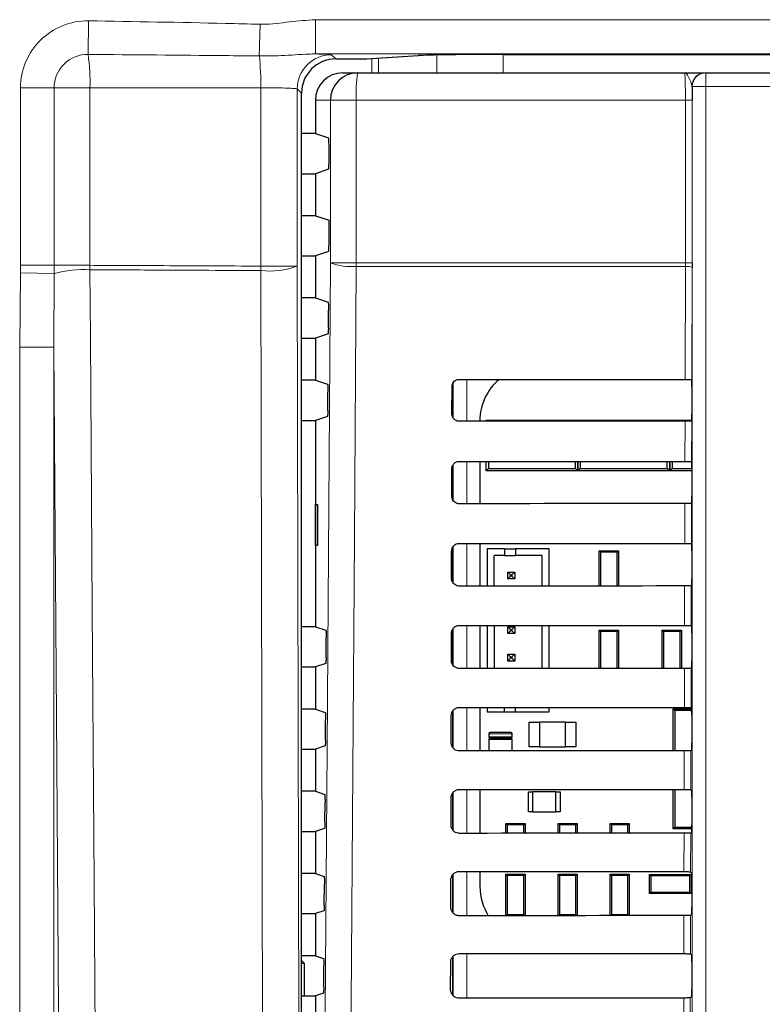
# Model space of a CAD drawing. Header units: millimetres. Extents: x 5 to 418, y 2 to 292.
# Tile 25 of 74: x 101 to 110, y 171 to 183. Entities that reach past the tile are written whole.
import ezdxf

# ---------------------------------------------------------------- set-up
doc = ezdxf.new("R2010")
doc.units = ezdxf.units.MM

msp = doc.modelspace()

# ---------------------------------------------------------------- linework, layer by layer
at = {"color": 7, "linetype": 'Continuous', "lineweight": 18}
for p, q in [((101.7978, 182.3155), (101.803, 182.7238)), ((103.8801, 182.2963), (103.8897, 182.6828)), ((104.5631, 182.7378), (114.7726, 182.7378)), ((104.5631, 182.3212), (104.5631, 182.7378)), ((114.7726, 182.3212), (104.5631, 182.3212)), ((104.7576, 182.3122), (104.8098, 182.26)), ((105.1807, 182.26), (105.8096, 182.301)), ((106.039, 182.0919), (106.039, 182.3085)), ((106.8439, 182.315), (106.8439, 182.0919)), ((105.1861, 182.2602), (105.1807, 182.26)), ((105.2474, 182.0919), (105.2474, 182.2642)), ((105.3278, 182.2694), (105.3278, 182.0919)), ((109.3084, 182.0919), (109.3084, 181.9252)), ((109.1418, 181.9252), (109.1401, 181.9252)), ((109.1418, 181.9252), (109.3084, 181.9252)), ((109.1418, 167.9805), (109.1418, 181.9252)), ((109.3084, 181.9252), (109.3084, 167.9805)), ((119.8142, 181.9252), (109.3084, 181.9252)), ((100.976, 179.7501), (100.976, 181.9073)), ((101.3843, 181.9073), (100.976, 181.9073)), ((101.3843, 181.9073), (101.3843, 179.7501)), ((101.8211, 181.9073), (101.3843, 181.9073)), ((101.8211, 181.9073), (101.8211, 179.7501)), ((103.8974, 179.7407), (103.8974, 181.9098)), ((104.341, 181.8955), (104.341, 179.7407)), ((104.3931, 181.8434), (104.341, 181.8955)), ((104.7446, 181.7586), (104.5613, 181.7586)), ((105.0584, 181.7586), (104.7446, 181.7586)), ((104.7446, 179.7808), (104.7446, 181.7586)), ((109.0601, 181.7586), (105.0584, 181.7586)), ((105.0584, 181.7586), (105.0584, 179.7808)), ((109.1407, 181.7586), (109.0601, 181.7586)), ((109.0601, 179.7808), (109.0601, 181.7586)), ((109.1407, 181.7586), (109.1407, 179.7808)), ((105.0584, 179.7808), (104.7446, 179.7808)), ((105.0584, 179.7808), (109.0601, 179.7808)), ((109.06, 179.7366), (109.0601, 179.7808)), ((109.1407, 179.7808), (109.0601, 179.7808)), ((100.9668, 178.7553), (100.9751, 179.6574)), ((100.9751, 179.6574), (100.976, 179.7501)), ((101.384, 179.6498), (100.9751, 179.6574)), ((101.3843, 179.7501), (100.976, 179.7501)), ((101.384, 179.6498), (101.3829, 178.7553)), ((101.3843, 179.7501), (101.384, 179.6498)), ((101.8211, 179.7501), (101.3843, 179.7501)), ((101.8214, 179.6961), (101.8211, 179.7501)), ((104.341, 179.7407), (103.8974, 179.7407)), ((103.9244, 167.8976), (103.8974, 179.6867)), ((104.341, 179.7407), (104.368, 167.9516)), ((109.06, 179.7366), (105.0586, 179.7366)), ((109.0568, 178.3614), (109.06, 179.7366)), ((109.1406, 179.7255), (109.1374, 178.3599)), ((100.9668, 144.128), (100.9668, 178.7553)), ((101.3829, 178.7553), (100.9668, 178.7553)), ((101.3829, 178.7553), (101.3829, 144.128)), ((106.4019, 178.3633), (106.4019, 177.8527)), ((106.2353, 177.897), (106.2353, 178.3189)), ((109.0545, 177.3637), (109.0556, 177.8546)), ((109.1363, 177.856), (109.1351, 177.3623)), ((106.2353, 176.893), (106.2353, 177.3228)), ((106.4019, 177.3656), (106.4019, 176.8503)), ((109.0522, 176.3661), (109.0533, 176.8522)), ((109.1339, 176.8537), (109.1328, 176.3646)), ((106.2353, 175.8889), (106.2353, 176.3266)), ((106.4019, 176.3679), (106.4019, 175.848)), ((109.0498, 175.3684), (109.051, 175.8499)), ((109.1316, 175.8513), (109.1304, 175.3669)), ((106.4019, 175.3703), (106.4019, 174.8456)), ((106.2353, 174.8847), (106.2353, 175.3304)), ((109.0475, 174.3707), (109.0486, 174.8475)), ((109.1292, 174.849), (109.1281, 174.3693)), ((106.2353, 173.8805), (106.2353, 174.3342)), ((106.4019, 174.3726), (106.4019, 173.8433)), ((106.6696, 174.0502), (106.953, 174.0502)), ((106.953, 174.0169), (106.6696, 174.0169)), ((106.6696, 173.9836), (106.953, 173.9836)), ((109.0452, 173.373), (109.0463, 173.8452)), ((109.1269, 173.8466), (109.1258, 173.3716)), ((106.2353, 172.8762), (106.2353, 173.3379)), ((106.4019, 173.3749), (106.4019, 172.8409)), ((109.0428, 172.3754), (109.0439, 172.8429)), ((109.1245, 172.8443), (109.1234, 172.3739)), ((106.2353, 171.8719), (106.2353, 172.3416)), ((106.4019, 172.3773), (106.4019, 171.8386)), ((109.0405, 171.3777), (109.0416, 171.8405)), ((109.1222, 171.842), (109.1211, 171.3763)), ((106.2353, 170.8689), (106.2353, 171.3452)), ((106.4019, 171.3796), (106.4019, 170.8363)), ((109.0382, 170.38), (109.0393, 170.8382)), ((109.1198, 170.8396), (109.1188, 170.3786))]:
    msp.add_line(p, q, dxfattribs=at)
at = {"color": 7, "linetype": 'Continuous', "lineweight": 25}
for p, q in [((105.1861, 182.2602), (105.815, 182.3012)), ((105.815, 182.3012), (105.8096, 182.301)), ((106.856, 182.315), (122.2814, 182.315)), ((104.8098, 182.26), (105.1807, 182.26)), ((104.8951, 182.0919), (105.0774, 182.0919)), ((105.0774, 182.0919), (109.0501, 182.0919)), ((109.3067, 182.0919), (109.3084, 182.0919)), ((109.3084, 182.0919), (119.8142, 182.0919)), ((104.3931, 147.1237), (104.3931, 181.8434)), ((104.5613, 181.7586), (104.5613, 181.3528)), ((104.5613, 181.3528), (104.3931, 181.3528)), ((104.5613, 181.3528), (104.723, 181.2989)), ((104.7273, 181.0016), (104.7273, 181.2156)), ((104.3931, 180.8644), (104.5613, 180.8644)), ((104.723, 180.9182), (104.5613, 180.8644)), ((104.5613, 180.8644), (104.5613, 180.3528)), ((104.5613, 180.3528), (104.3931, 180.3528)), ((104.5613, 180.3528), (104.7273, 180.2975)), ((104.7273, 180.0016), (104.7273, 180.2975)), ((104.723, 179.9182), (104.5613, 179.8644)), ((104.3931, 179.8644), (104.5613, 179.8644)), ((104.5613, 179.8644), (104.5613, 179.3528)), ((109.1407, 179.7808), (109.1406, 179.7255)), ((104.5613, 179.3528), (104.3931, 179.3528)), ((104.5613, 179.3528), (104.7166, 179.301)), ((104.7193, 178.9879), (104.7209, 179.2066)), ((104.3931, 178.8644), (104.5613, 178.8644)), ((104.7151, 178.9156), (104.5613, 178.8644)), ((104.5613, 178.8644), (104.5613, 178.3528)), ((104.5613, 178.3528), (104.3931, 178.3528)), ((104.5613, 178.3528), (104.7096, 178.3034)), ((109.1373, 178.36), (109.1374, 178.3599)), ((104.7123, 177.9855), (104.7138, 178.209)), ((106.2221, 177.9419), (106.2229, 178.2752)), ((106.228, 178.3005), (106.228, 177.9132)), ((109.1388, 178.2767), (109.1388, 177.9405)), ((104.3931, 177.8644), (104.5613, 177.8644)), ((104.708, 177.9132), (104.5613, 177.8644)), ((104.5613, 177.8644), (104.5613, 175.3528)), ((106.5616, 177.8586), (106.5616, 177.8528)), ((106.6363, 177.8529), (106.6363, 177.8669)), ((106.6363, 177.8669), (106.6503, 177.8529)), ((106.6363, 177.8669), (106.9363, 177.8669)), ((106.9363, 177.8669), (107.453, 177.8669)), ((107.453, 177.8669), (107.753, 177.8669)), ((107.7398, 177.8537), (107.753, 177.8669)), ((107.753, 177.8669), (107.753, 177.8537)), ((107.753, 177.8669), (107.7661, 177.8537)), ((107.753, 177.8669), (108.053, 177.8669)), ((107.753, 177.8537), (107.753, 177.8669)), ((108.053, 177.8669), (108.5696, 177.8669)), ((108.5696, 177.8669), (108.8696, 177.8669)), ((108.8572, 177.8545), (108.8696, 177.8669)), ((108.8696, 177.8669), (108.8821, 177.8545)), ((108.8696, 177.8669), (109.138, 177.8669)), ((108.8696, 177.8545), (108.8696, 177.8669)), ((108.8696, 177.8669), (108.8696, 177.8545)), ((109.1374, 177.8571), (109.1363, 177.856)), ((106.2198, 176.9419), (106.2205, 177.2752)), ((106.228, 177.3081), (106.228, 176.9043)), ((106.5616, 177.3655), (106.5616, 176.8505)), ((106.6363, 177.2502), (106.6363, 177.3654)), ((106.6657, 177.2796), (106.6363, 177.2502)), ((107.1196, 177.2502), (106.6363, 177.2502)), ((106.6657, 177.3654), (106.6657, 177.2796)), ((106.6657, 177.2796), (107.7236, 177.2796)), ((107.2696, 177.2502), (107.1196, 177.2502)), ((107.753, 177.2502), (107.2696, 177.2502)), ((107.7236, 177.2796), (107.7236, 177.3646)), ((107.753, 177.2502), (107.7236, 177.2796)), ((107.753, 177.3646), (107.753, 177.2502)), ((107.753, 177.2502), (107.753, 177.3646)), ((107.7823, 177.2796), (107.753, 177.2502)), ((108.2363, 177.2502), (107.753, 177.2502)), ((107.7823, 177.3645), (107.7823, 177.2796)), ((107.7823, 177.2796), (108.8402, 177.2796)), ((108.3863, 177.2502), (108.2363, 177.2502)), ((108.8696, 177.2502), (108.3863, 177.2502)), ((108.8402, 177.2796), (108.8402, 177.3638)), ((108.8696, 177.2502), (108.8402, 177.2796)), ((108.8696, 177.2502), (108.8696, 177.3638)), ((108.8696, 177.3638), (108.8696, 177.2502)), ((108.899, 177.2796), (108.8696, 177.2502)), ((109.1388, 177.2502), (108.8696, 177.2502)), ((108.899, 177.3638), (108.899, 177.2796)), ((108.899, 177.2796), (109.1388, 177.2796)), ((109.1351, 177.3623), (109.1374, 177.36)), ((109.1388, 177.2767), (109.1388, 176.9405)), ((104.5622, 176.8419), (104.5875, 176.8424)), ((104.5622, 176.3419), (104.5622, 176.8419)), ((104.5875, 176.8424), (104.5875, 176.3414)), ((109.1374, 176.8571), (109.1339, 176.8537)), ((104.5875, 176.3414), (104.5622, 176.3419)), ((106.228, 176.3154), (106.228, 175.8996)), ((106.5616, 176.3678), (106.5616, 175.8481)), ((106.6518, 176.3032), (106.6518, 175.8482)), ((106.8602, 176.3032), (106.6518, 176.3032)), ((106.8602, 176.3032), (106.8602, 176.2199)), ((106.8602, 176.3032), (106.9935, 176.3032)), ((107.4018, 176.3032), (106.9935, 176.3032)), ((106.9935, 176.3032), (106.9935, 176.2199)), ((107.4018, 175.8488), (107.4018, 176.3032)), ((109.1328, 176.3646), (109.1374, 176.36)), ((106.2174, 175.9419), (106.2182, 176.2752)), ((106.8602, 176.2199), (106.7352, 176.2199)), ((106.7352, 175.8483), (106.7352, 176.2199)), ((106.8602, 176.2199), (106.9935, 176.2199)), ((107.3185, 176.2199), (106.9935, 176.2199)), ((107.3185, 175.8487), (107.3185, 176.2199)), ((108.0113, 175.8492), (108.0113, 176.2786)), ((108.0275, 176.2624), (108.0113, 176.2786)), ((108.0113, 176.2786), (108.2446, 176.2786)), ((108.0275, 176.2624), (108.0275, 175.8492)), ((108.2285, 176.2624), (108.0275, 176.2624)), ((108.2446, 176.2786), (108.2285, 176.2624)), ((108.2285, 175.8494), (108.2285, 176.2624)), ((108.2446, 176.2786), (108.2446, 175.8494)), ((109.1388, 176.2767), (109.1388, 175.9405)), ((106.9018, 175.9365), (106.9018, 176.0199)), ((106.9018, 176.0199), (106.9352, 175.9865)), ((106.9018, 176.0199), (106.9852, 176.0199)), ((106.9018, 175.9365), (106.9352, 175.9699)), ((106.9852, 175.9365), (106.9018, 175.9365)), ((106.9352, 175.9699), (106.9352, 175.9865)), ((106.9352, 175.9865), (106.9518, 175.9865)), ((106.9518, 175.9699), (106.9352, 175.9699)), ((106.9852, 176.0199), (106.9518, 175.9865)), ((106.9518, 175.9865), (106.9518, 175.9699)), ((106.9852, 175.9365), (106.9518, 175.9699)), ((106.9852, 176.0199), (106.9852, 175.9365)), ((109.1374, 175.8571), (109.1316, 175.8513)), ((104.5613, 175.3528), (104.3931, 175.3528)), ((104.5613, 175.3528), (104.6885, 175.3104)), ((106.5616, 175.3701), (106.5616, 174.8458)), ((106.6518, 175.3701), (106.6518, 174.8458)), ((106.7352, 175.37), (106.7352, 174.8459)), ((106.9018, 175.3532), (106.9352, 175.3199)), ((106.9018, 175.2699), (106.9018, 175.3532)), ((106.9018, 175.3532), (106.9852, 175.3532)), ((106.9852, 175.3532), (106.9518, 175.3199)), ((106.9852, 175.3532), (106.9852, 175.2699)), ((107.3185, 174.8464), (107.3185, 175.3695)), ((107.4018, 174.8464), (107.4018, 175.3695)), ((109.1304, 175.3669), (109.1374, 175.36)), ((104.6911, 174.9785), (104.6927, 175.216)), ((106.2151, 174.9419), (106.2159, 175.2752)), ((106.228, 175.321), (106.228, 174.8956)), ((106.9018, 175.2699), (106.9352, 175.3032)), ((106.9852, 175.2699), (106.9018, 175.2699)), ((106.9352, 175.3032), (106.9352, 175.3199)), ((106.9352, 175.3199), (106.9518, 175.3199)), ((106.9518, 175.3032), (106.9352, 175.3032)), ((106.9518, 175.3199), (106.9518, 175.3032)), ((106.9852, 175.2699), (106.9518, 175.3032)), ((108.0113, 174.8469), (108.0113, 175.3119)), ((108.0275, 175.2957), (108.0113, 175.3119)), ((108.0113, 175.3119), (108.2446, 175.3119)), ((108.0275, 175.2957), (108.0275, 174.8469)), ((108.2285, 175.2957), (108.0275, 175.2957)), ((108.2446, 175.3119), (108.2285, 175.2957)), ((108.2285, 174.847), (108.2285, 175.2957)), ((108.2446, 175.3119), (108.2446, 174.847)), ((108.778, 174.8474), (108.778, 175.3119)), ((108.7941, 175.2957), (108.778, 175.3119)), ((108.778, 175.3119), (109.0113, 175.3119)), ((108.7941, 175.2957), (108.7941, 174.8474)), ((108.9951, 175.2957), (108.7941, 175.2957)), ((109.0113, 175.3119), (108.9951, 175.2957)), ((108.9951, 174.8475), (108.9951, 175.2957)), ((109.0113, 175.3119), (109.0113, 174.8475)), ((109.1388, 175.2767), (109.1388, 174.9405)), ((106.9018, 175.0199), (106.9352, 174.9865)), ((106.9018, 175.0199), (106.9852, 175.0199)), ((106.9018, 174.9365), (106.9018, 175.0199)), ((106.9352, 174.9865), (106.9518, 174.9865)), ((106.9352, 174.9699), (106.9352, 174.9865)), ((106.9852, 175.0199), (106.9518, 174.9865)), ((106.9518, 174.9865), (106.9518, 174.9699)), ((106.9852, 175.0199), (106.9852, 174.9365)), ((104.3931, 174.8644), (104.5613, 174.8644)), ((104.6868, 174.9062), (104.5613, 174.8644)), ((104.5613, 174.8644), (104.5613, 174.3528)), ((106.9018, 174.9365), (106.9352, 174.9699)), ((106.9852, 174.9365), (106.9018, 174.9365)), ((106.9518, 174.9699), (106.9352, 174.9699)), ((106.9852, 174.9365), (106.9518, 174.9699)), ((109.1374, 174.8571), (109.1292, 174.849)), ((104.5613, 174.3528), (104.3931, 174.3528)), ((104.5613, 174.3528), (104.6814, 174.3127)), ((106.2127, 173.9419), (106.2135, 174.2752)), ((106.228, 174.3249), (106.228, 173.8915)), ((106.5616, 174.3725), (106.5616, 173.8434)), ((106.6518, 174.3724), (106.6518, 174.3199)), ((106.6518, 174.3199), (106.8602, 174.3199)), ((106.8602, 174.3199), (106.8602, 174.3722)), ((106.8602, 174.3199), (106.9935, 174.3199)), ((106.9935, 174.3199), (106.9935, 174.3721)), ((106.9935, 174.3199), (107.4018, 174.3199)), ((107.4018, 174.3199), (107.4018, 174.3718)), ((108.9113, 173.8451), (108.9113, 174.3544)), ((108.9113, 174.3544), (108.9297, 174.336)), ((108.9113, 174.3544), (109.1379, 174.3544)), ((108.9297, 174.336), (108.9297, 173.8451)), ((109.1346, 174.336), (108.9297, 174.336)), ((109.1281, 174.3693), (109.1374, 174.36)), ((109.1387, 174.3063), (109.1346, 174.336)), ((109.1351, 174.3457), (109.1382, 174.3457)), ((109.1388, 174.2767), (109.1388, 173.9405)), ((104.684, 173.9761), (104.6857, 174.2184)), ((107.1613, 173.8919), (107.1613, 174.1919)), ((107.1613, 174.1919), (107.288, 174.1919)), ((107.6013, 174.1919), (107.288, 174.1919)), ((107.288, 174.1919), (107.288, 173.8919)), ((107.6013, 173.8919), (107.6013, 174.1919)), ((107.6013, 174.1919), (107.728, 174.1919)), ((107.728, 174.1919), (107.728, 173.8919)), ((106.6696, 174.0502), (106.6696, 174.0169)), ((106.9363, 174.0669), (106.6863, 174.0669)), ((106.953, 174.0169), (106.953, 174.0502)), ((104.6797, 173.9038), (104.5613, 173.8644)), ((106.6696, 173.9836), (106.6696, 173.8435)), ((106.9363, 174.0002), (106.6863, 174.0002)), ((106.6863, 174.0002), (106.9363, 174.0002)), ((106.953, 173.8437), (106.953, 173.9836)), ((104.3931, 173.8644), (104.5613, 173.8644)), ((104.5613, 173.8644), (104.5613, 173.3528)), ((107.288, 173.8919), (107.1613, 173.8919)), ((107.288, 173.8919), (107.6013, 173.8919)), ((107.728, 173.8919), (107.6013, 173.8919)), ((109.1374, 173.8571), (109.1269, 173.8466)), ((104.5613, 173.3528), (104.3931, 173.3528)), ((104.5613, 173.3528), (104.6744, 173.3151)), ((106.228, 173.3287), (106.228, 172.8873)), ((106.5616, 173.3748), (106.5616, 172.8411)), ((107.153, 173.1044), (107.153, 173.3461)), ((107.153, 173.3461), (107.203, 173.3461)), ((107.4863, 173.3461), (107.203, 173.3461)), ((107.203, 173.3461), (107.203, 173.1044)), ((107.4863, 173.1044), (107.4863, 173.3461)), ((107.4863, 173.3461), (107.5363, 173.3461)), ((107.5363, 173.3461), (107.5363, 173.1044)), ((108.9113, 172.8961), (108.9113, 173.3731)), ((108.9297, 173.3731), (108.9297, 172.9144)), ((109.1258, 173.3716), (109.1374, 173.36)), ((104.6769, 172.9738), (104.6787, 173.2207)), ((106.2104, 172.9419), (106.2112, 173.2752)), ((109.1388, 173.2767), (109.1388, 172.9405)), ((107.203, 173.1044), (107.153, 173.1044)), ((107.203, 173.1044), (107.4863, 173.1044)), ((107.5363, 173.1044), (107.4863, 173.1044)), ((106.878, 172.8413), (106.878, 172.9619)), ((106.8941, 172.9457), (106.878, 172.9619)), ((106.878, 172.9619), (107.1113, 172.9619)), ((106.8941, 172.9457), (106.8941, 172.8414)), ((107.0951, 172.9457), (106.8941, 172.9457)), ((107.1113, 172.9619), (107.0951, 172.9457)), ((107.0951, 172.8415), (107.0951, 172.9457)), ((107.1113, 172.9619), (107.1113, 172.8415)), ((107.5275, 172.9457), (107.5113, 172.9619)), ((107.5113, 172.9619), (107.7446, 172.9619)), ((107.5113, 172.8418), (107.5113, 172.9619)), ((107.7285, 172.9457), (107.5275, 172.9457)), ((107.5275, 172.9457), (107.5275, 172.8418)), ((107.7446, 172.9619), (107.7285, 172.9457)), ((107.7285, 172.842), (107.7285, 172.9457)), ((107.7446, 172.9619), (107.7446, 172.842)), ((108.1608, 172.9457), (108.1446, 172.9619)), ((108.1446, 172.9619), (108.378, 172.9619)), ((108.1446, 172.8423), (108.1446, 172.9619)), ((108.1608, 172.9457), (108.1608, 172.8423)), ((108.3618, 172.9457), (108.1608, 172.9457)), ((108.378, 172.9619), (108.3618, 172.9457)), ((108.3618, 172.8424), (108.3618, 172.9457)), ((108.378, 172.9619), (108.378, 172.8424)), ((104.3931, 172.8644), (104.5613, 172.8644)), ((104.6727, 172.9015), (104.5613, 172.8644)), ((104.5613, 172.8644), (104.5613, 172.3528)), ((108.9297, 172.9144), (108.9113, 172.8961)), ((109.1386, 172.8961), (108.9113, 172.8961)), ((108.9297, 172.9144), (109.1387, 172.9144)), ((109.1374, 172.8571), (109.1245, 172.8443)), ((104.5613, 172.3528), (104.3931, 172.3528)), ((104.5613, 172.3528), (104.6674, 172.3174)), ((106.5616, 172.3771), (106.5616, 172.1919)), ((106.878, 171.839), (106.878, 172.3452)), ((106.8941, 172.3291), (106.878, 172.3452)), ((106.878, 172.3452), (107.1113, 172.3452)), ((107.1113, 172.3452), (107.0951, 172.3291)), ((107.1113, 172.3452), (107.1113, 171.8392)), ((107.5275, 172.3291), (107.5113, 172.3452)), ((107.5113, 172.3452), (107.7446, 172.3452)), ((107.5113, 171.8395), (107.5113, 172.3452)), ((107.7446, 172.3452), (107.7285, 172.3291)), ((107.7446, 172.3452), (107.7446, 171.8397)), ((108.1608, 172.3291), (108.1446, 172.3452)), ((108.1446, 172.3452), (108.378, 172.3452)), ((108.1446, 171.8399), (108.1446, 172.3452)), ((108.378, 172.3452), (108.3618, 172.3291)), ((108.378, 172.3452), (108.378, 171.8401)), ((108.6246, 172.3419), (108.6408, 172.3257)), ((108.6246, 172.1086), (108.6246, 172.3419)), ((108.6246, 172.3419), (109.1313, 172.3419)), ((109.1151, 172.3257), (109.1313, 172.3419)), ((109.1234, 172.3739), (109.1374, 172.36)), ((109.1313, 172.3419), (109.1313, 172.1086)), ((104.6699, 171.9714), (104.6717, 172.223)), ((106.2081, 171.9419), (106.2088, 172.2752)), ((106.228, 172.3324), (106.228, 171.8831)), ((106.8941, 172.3291), (106.8941, 171.8547)), ((107.0951, 172.3291), (106.8941, 172.3291)), ((107.0951, 171.8547), (107.0951, 172.3291)), ((107.5275, 172.3291), (107.5275, 171.8547)), ((107.7285, 172.3291), (107.5275, 172.3291)), ((107.7285, 171.8547), (107.7285, 172.3291)), ((108.3618, 172.3291), (108.1608, 172.3291)), ((108.1608, 172.3291), (108.1608, 171.8547)), ((108.3618, 171.8547), (108.3618, 172.3291)), ((108.6408, 172.3257), (108.6408, 172.1247)), ((109.1151, 172.3257), (108.6408, 172.3257)), ((109.1151, 172.1247), (109.1151, 172.3257)), ((109.1388, 172.2767), (109.1388, 171.9405)), ((108.6408, 172.1247), (108.6246, 172.1086)), ((109.1313, 172.1086), (108.6246, 172.1086)), ((108.6408, 172.1247), (109.1151, 172.1247)), ((109.1313, 172.1086), (109.1151, 172.1247)), ((104.3931, 171.8644), (104.5613, 171.8644)), ((104.6656, 171.8991), (104.5613, 171.8644)), ((104.5613, 171.8644), (104.5613, 171.3528)), ((106.8784, 171.839), (106.8941, 171.8547)), ((106.8941, 171.8547), (107.0951, 171.8547)), ((107.0951, 171.8547), (107.1107, 171.8392)), ((107.5122, 171.8395), (107.5275, 171.8547)), ((107.5275, 171.8547), (107.7285, 171.8547)), ((107.7285, 171.8547), (107.7435, 171.8397)), ((108.146, 171.8399), (108.1608, 171.8547)), ((108.1608, 171.8547), (108.3618, 171.8547)), ((108.3618, 171.8547), (108.3764, 171.8401)), ((109.1374, 171.8571), (109.1222, 171.842)), ((104.5613, 171.3528), (104.3931, 171.3528)), ((104.4291, 171.2586), (104.3931, 171.2946)), ((104.5613, 171.3528), (104.6603, 171.3198)), ((106.2057, 170.9419), (106.2065, 171.2752)), ((106.228, 171.3361), (106.228, 170.8788)), ((109.1211, 171.3763), (109.1374, 171.36)), ((109.1388, 171.2767), (109.1388, 170.9405)), ((104.4291, 171.2586), (104.3931, 171.2586)), ((104.4291, 170.8644), (104.4291, 171.2586)), ((104.6628, 170.9691), (104.6646, 171.2254)), ((104.3931, 170.8644), (104.5613, 170.8644)), ((104.6585, 170.8968), (104.5613, 170.8644)), ((104.5613, 170.8644), (104.5613, 170.3528)), ((109.1374, 170.8571), (109.1198, 170.8396))]:
    msp.add_line(p, q, dxfattribs=at)
at = {"color": 7, "linetype": 'Continuous', "lineweight": 18, "flags": 128}
for points in [[(104.6615, 167.9869), (104.703, 173.8817), (104.7446, 179.7808)], [(101.8214, 179.6961), (101.8271, 178.8698), (101.8498, 175.5646), (101.8724, 172.2594), (101.9022, 167.909)], [(105.0586, 179.7366), (105.0539, 179.0759), (105.0352, 176.433), (104.9752, 167.9427)], [(101.4575, 167.855), (101.4381, 170.69), (101.4176, 173.6884), (101.3868, 178.186), (101.3829, 178.7553)]]:
    msp.add_lwpolyline(points, dxfattribs=at)
at = {"color": 7, "linetype": 'Continuous', "lineweight": 18}
for centre, radius, start, end in [((101.7926, 181.9073), 0.8166, 89.26824, 180), ((101.7926, 181.9073), 0.4083, 89.26824, 180), ((99.521, 181.9809), 2.3012, 358.16674, 8.36112), ((100.7085, 181.9603), 3.1894, 359.09282, 6.04718), ((104.7578, 181.8954), 0.4168, 90.02044, 179.97956), ((106.5342, 181.8416), 1.4781, 170.252, 183.22138), ((109.3084, 181.9252), 0.1667, 90.00436, 180.00436), ((104.9954, 180.425), 0.6913, 248.72712, 275.24722), ((110.8586, 179.7807), 5.8001, 179.99924, 180.43593), ((101.7392, 178.3865), 1.3122, 86.40518, 105.70182), ((110.2788, 179.7137), 6.3814, 179.75757, 180.24243), ((104.0073, 180.6334), 0.953, 263.38156, 290.49979), ((109.0785, 179.5717), 0.1659, 67.99669, 96.38698)]:
    msp.add_arc(centre, radius, start, end, dxfattribs=at)
at = {"color": 7, "linetype": 'Continuous', "lineweight": 25}
for centre, radius, start, end in [((105.1807, 182.3434), 0.0833, 270, 273.72716), ((105.0777, 181.7588), 0.3331, 90.03931, 180.03926), ((109.3067, 181.9252), 0.1667, 90.00436, 180.00436), ((107.2225, 177.8586), 0.6608, 130.24926, 180), ((109.2446, 174.336), 0.11, 174.94204, 180), ((106.6863, 174.0502), 0.0167, 90, 180), ((106.6863, 174.0169), 0.0167, 180, 270), ((106.9363, 174.0502), 0.0167, 0, 90), ((106.9363, 174.0169), 0.0167, 270, 0), ((106.6863, 173.9836), 0.0167, 90, 180), ((106.9363, 173.9836), 0.0167, 0, 90), ((107.2225, 172.1919), 0.6608, 180, 212.29556)]:
    msp.add_arc(centre, radius, start, end, dxfattribs=at)
for centre, major_axis, ratio, start_param, end_param in [((106.856, 182.2961), (1.0833, 0), 0.0174551, 1.5707963, 2.8797933), ((104.8099, 181.8433), (0.2948, -0.2948), 0.9995737, 2.3563468, 3.9268385), ((104.8951, 181.7586), (-0.3338, 0), 0.9986295, 4.712389, 6.2831853), ((104.7229, 181.2156), (0, 0.0833), 0.0524078, 4.712389, 6.265732), ((104.7229, 181.0016), (0, 0.0833), 0.0524078, 3.1590459, 4.712389), ((104.7229, 180.0016), (0, 0.0833), 0.0524078, 3.1590459, 4.712389), ((114.5613, 181.2725), (166.8688, 0), 0.0174551, 4.6629288, 4.6793961), ((109.1374, 178.2767), (0, 0.0833), 0.0174551, 4.712389, 6.2302814), ((114.5613, 174.9582), (166.0239, 0), 0.0174551, 1.6039642, 1.6205084), ((109.1374, 177.9405), (0, 0.0833), 0.0174551, 3.1590459, 4.712389), ((114.5613, 180.2725), (166.735, 0), 0.0174551, 4.662889, 4.6793557), ((109.1374, 177.2767), (0, 0.0833), 0.0174551, 4.712389, 6.265732), ((109.1374, 176.9405), (0, 0.0833), 0.0174551, 3.1590459, 4.712389), ((114.5613, 173.9582), (165.8901, 0), 0.0174551, 1.6040051, 1.6205486), ((114.5613, 179.2725), (166.6012, 0), 0.0174551, 4.6628493, 4.6793152), ((109.1374, 176.2767), (0, 0.0833), 0.0174551, 4.712389, 6.265732), ((109.1374, 175.9405), (0, 0.0833), 0.0174551, 3.1590459, 4.712389), ((114.5613, 172.9582), (165.7563, 0), 0.0174551, 1.6040461, 1.6205888), ((114.5613, 178.2725), (166.4674, 0), 0.0174551, 4.6628094, 4.6792746), ((109.1374, 175.2767), (0, 0.0833), 0.0174551, 4.712389, 6.265732), ((109.1374, 174.9405), (0, 0.0833), 0.0174551, 3.1590459, 4.712389), ((114.5613, 171.9582), (165.6225, 0), 0.0174551, 1.6040871, 1.620629), ((114.5613, 177.2725), (166.3336, 0), 0.0174551, 4.6627695, 4.6792339), ((109.1374, 174.2767), (0, 0.0833), 0.0174551, 4.712389, 6.265732), ((109.1374, 173.9405), (0, 0.0833), 0.0174551, 3.1590459, 4.712389), ((114.5613, 170.9582), (165.4887, 0), 0.0174551, 1.6041282, 1.6206693), ((114.5613, 176.2725), (166.1998, 0), 0.0174551, 4.6627295, 4.6791932), ((109.1374, 173.2767), (0, 0.0833), 0.0174551, 4.712389, 6.265732), ((109.1374, 172.9405), (0, 0.0833), 0.0174551, 3.1590459, 4.712389), ((114.5613, 169.9582), (165.3549, 0), 0.0174551, 1.6041693, 1.6207097), ((114.5613, 175.2725), (166.066, 0), 0.0174551, 4.6626895, 4.6791524), ((109.1374, 172.2767), (0, 0.0833), 0.0174551, 4.712389, 6.265732), ((109.1374, 171.9405), (0, 0.0833), 0.0174551, 3.1590459, 4.712389), ((114.5613, 168.9582), (165.2211, 0), 0.0174551, 1.6042105, 1.6207502), ((114.5613, 174.2725), (165.9322, 0), 0.0174551, 4.6626494, 4.6791115), ((109.1374, 171.2767), (0, 0.0833), 0.0174551, 4.712389, 6.265732), ((109.1374, 170.9405), (0, 0.0833), 0.0174551, 3.1590459, 4.712389), ((114.5613, 167.9582), (165.0873, 0), 0.0174551, 1.6042518, 1.6207907)]:
    msp.add_ellipse(centre, major_axis=major_axis, ratio=ratio, start_param=start_param, end_param=end_param, dxfattribs=at)
at = {"color": 7, "linetype": 'Continuous', "lineweight": 18}
for points, knots in [([(101.803, 182.7238), (102.3585, 182.7147), (103.0541, 182.7034), (103.7496, 182.6862), (103.8897, 182.6828)], [0, 0, 0, 0, 0.798549, 1, 1, 1, 1]), ([(103.8897, 182.6828), (103.9016, 182.6826), (104.0202, 182.6804), (104.2439, 182.7154), (104.4567, 182.7304), (104.5631, 182.7378)], [0, 0, 0, 0, 0.0525765, 0.5263898, 1, 1, 1, 1]), ([(103.8801, 182.2963), (103.7402, 182.2979), (103.046, 182.3061), (102.352, 182.3114), (101.7978, 182.3155)], [0, 0, 0, 0, 0.2015842, 1, 1, 1, 1]), ([(104.5631, 182.3212), (104.5358, 182.3209), (104.4539, 182.32), (104.3171, 182.3101), (104.1543, 182.3007), (104.0072, 182.296), (103.9177, 182.2962), (103.8801, 182.2963)], [0, 0, 0, 0, 0.1231541, 0.3701143, 0.6189821, 0.8399533, 1, 1, 1, 1]), ([(104.7576, 182.3122), (104.7504, 182.3135), (104.7342, 182.3164), (104.6468, 182.3194), (104.5759, 182.321), (104.5631, 182.3212)], [0, 0, 0, 0, 0.3955258, 0.8909073, 1, 1, 1, 1]), ([(109.0601, 181.7586), (109.06, 181.796), (109.0598, 181.8709), (109.0581, 181.9707), (109.0555, 182.0461), (109.0527, 182.0862), (109.0508, 182.0903), (109.0501, 182.0919)], [0, 0, 0, 0, 0.2142796, 0.4285866, 0.6430662, 0.8578514, 1, 1, 1, 1]), ([(109.1401, 181.9252), (109.1374, 181.9384), (109.1303, 181.9727), (109.0997, 182.0388), (109.0738, 182.0834), (109.0565, 182.0919), (109.0502, 182.0919), (109.0501, 182.0919)], [0, 0, 0, 0, 0.1744978, 0.4524056, 0.7988385, 0.996423, 1, 1, 1, 1]), ([(103.8974, 181.9098), (103.5537, 181.9094), (102.8615, 181.9086), (102.1695, 181.9077), (101.8211, 181.9073)], [0, 0, 0, 0, 0.4965194, 1, 1, 1, 1]), ([(104.341, 181.8955), (104.3374, 181.8969), (104.3293, 181.8998), (104.2686, 181.904), (104.1678, 181.9074), (104.0386, 181.9096), (103.9445, 181.9098), (103.8974, 181.9098)], [0, 0, 0, 0, 0.1664501, 0.3749064, 0.583304, 0.79166, 1, 1, 1, 1]), ([(101.8211, 179.7501), (102.0928, 179.7489), (102.7849, 179.7457), (103.4771, 179.7426), (103.8974, 179.7407)], [0, 0, 0, 0, 0.3927121, 1, 1, 1, 1]), ([(103.8974, 179.6867), (103.4771, 179.6886), (102.785, 179.6917), (102.0931, 179.6949), (101.8214, 179.6961)], [0, 0, 0, 0, 0.60739565, 1, 1, 1, 1])]:
    msp.add_open_spline(points, degree=3, knots=knots, dxfattribs=at)
at = {"color": 7, "linetype": 'Continuous', "lineweight": 25}
for points, knots in [([(109.0501, 182.0919), (109.0504, 182.0919), (109.103, 182.0919), (109.1882, 182.0919), (109.2697, 182.0919), (109.2803, 182.0919), (109.281, 182.0919)], [0, 0, 0, 0, 0.0036444, 0.5669873, 0.9718875, 1, 1, 1, 1]), ([(109.1401, 181.9252), (109.1402, 181.9157), (109.1405, 181.863), (109.1406, 181.8056), (109.1407, 181.7586)], [0, 0, 0, 0, 0.181685, 1, 1, 1, 1]), ([(104.7166, 179.301), (104.7171, 179.2999), (104.7181, 179.2977), (104.7194, 179.2828), (104.7204, 179.2612), (104.7209, 179.2345), (104.7209, 179.2159), (104.7209, 179.2066)], [0, 0, 0, 0, 0.2016526, 0.4033255, 0.6044083, 0.8042902, 1, 1, 1, 1]), ([(104.7193, 178.9879), (104.7192, 178.9787), (104.719, 178.9605), (104.7181, 178.9377), (104.7168, 178.9217), (104.7158, 178.9162), (104.7152, 178.9157), (104.7151, 178.9156)], [0, 0, 0, 0, 0.2359147, 0.471797, 0.7085457, 0.9467446, 1, 1, 1, 1]), ([(106.2229, 178.2752), (106.2231, 178.2791), (106.2236, 178.293), (106.2312, 178.3162), (106.2495, 178.3406), (106.2749, 178.3574), (106.2969, 178.363), (106.3091, 178.3633), (106.3113, 178.3634)], [0, 0, 0, 0, 0.0850535, 0.30199052, 0.51961151, 0.73676938, 0.95223374, 1, 1, 1, 1]), ([(109.0568, 178.3614), (109.0661, 178.3614), (109.0847, 178.3613), (109.1091, 178.3611), (109.1273, 178.3607), (109.1357, 178.3603), (109.137, 178.3601), (109.1373, 178.36)], [0, 0, 0, 0, 0.225254, 0.4504807, 0.6764687, 0.9039241, 1, 1, 1, 1]), ([(104.7096, 178.3034), (104.7101, 178.3023), (104.711, 178.3001), (104.7124, 178.2851), (104.7133, 178.2635), (104.7139, 178.2369), (104.7139, 178.2182), (104.7138, 178.209)], [0, 0, 0, 0, 0.2016552, 0.4033307, 0.6044153, 0.8042968, 1, 1, 1, 1]), ([(104.7123, 177.9855), (104.7121, 177.9764), (104.7119, 177.9581), (104.711, 177.9354), (104.7098, 177.9194), (104.7087, 177.9138), (104.7081, 177.9133), (104.708, 177.9132)], [0, 0, 0, 0, 0.23591216, 0.47179193, 0.70853945, 0.94673944, 1, 1, 1, 1]), ([(106.3113, 177.8526), (106.3075, 177.8527), (106.2937, 177.8533), (106.2707, 177.8605), (106.2463, 177.8783), (106.2291, 177.9031), (106.2226, 177.9256), (106.2222, 177.9387), (106.2221, 177.9419)], [0, 0, 0, 0, 0.0819832, 0.2941466, 0.5056511, 0.7175519, 0.931033, 1, 1, 1, 1]), ([(109.1363, 177.856), (109.1352, 177.8558), (109.1329, 177.8555), (109.1179, 177.8551), (109.0961, 177.8547), (109.0739, 177.8546), (109.0601, 177.8546), (109.0556, 177.8546)], [0, 0, 0, 0, 0.2249122, 0.4498651, 0.6736204, 0.8949376, 1, 1, 1, 1]), ([(106.2205, 177.2752), (106.2207, 177.2794), (106.2214, 177.2938), (106.2293, 177.3178), (106.2482, 177.3427), (106.2744, 177.3598), (106.2969, 177.3654), (106.3092, 177.3657), (106.3113, 177.3657)], [0, 0, 0, 0, 0.08853685, 0.30549419, 0.52312074, 0.74026227, 0.95569578, 1, 1, 1, 1]), ([(109.0545, 177.3637), (109.0638, 177.3637), (109.0824, 177.3637), (109.1068, 177.3634), (109.1249, 177.363), (109.1337, 177.3626), (109.1348, 177.3624), (109.1351, 177.3623)], [0, 0, 0, 0, 0.2200079, 0.4399891, 0.6607138, 0.8828719, 1, 1, 1, 1]), ([(106.3113, 176.8502), (106.3072, 176.8504), (106.293, 176.851), (106.2692, 176.8586), (106.2442, 176.8769), (106.2267, 176.9025), (106.2202, 176.9255), (106.2199, 176.9388), (106.2198, 176.9419)], [0, 0, 0, 0, 0.08535942, 0.29750523, 0.50900587, 0.7209231, 0.93443429, 1, 1, 1, 1]), ([(109.1339, 176.8537), (109.1328, 176.8535), (109.1306, 176.8532), (109.1155, 176.8527), (109.0937, 176.8524), (109.0715, 176.8523), (109.0577, 176.8522), (109.0533, 176.8522)], [0, 0, 0, 0, 0.2249182, 0.4498771, 0.6736383, 0.8949613, 1, 1, 1, 1]), ([(106.2182, 176.2752), (106.2184, 176.2797), (106.2191, 176.2946), (106.2274, 176.3193), (106.2469, 176.3447), (106.2739, 176.3622), (106.2968, 176.3677), (106.3093, 176.368), (106.3113, 176.368)], [0, 0, 0, 0, 0.0918409, 0.3088174, 0.5264491, 0.7435751, 0.9589796, 1, 1, 1, 1]), ([(109.0522, 176.3661), (109.0615, 176.366), (109.08, 176.366), (109.1044, 176.3657), (109.1226, 176.3653), (109.1314, 176.3649), (109.1324, 176.3647), (109.1328, 176.3646)], [0, 0, 0, 0, 0.2200138, 0.4400009, 0.6607316, 0.8828958, 1, 1, 1, 1]), ([(106.3113, 175.8479), (106.3069, 175.8481), (106.2922, 175.8487), (106.2677, 175.8567), (106.2422, 175.8756), (106.2244, 175.9019), (106.2179, 175.9254), (106.2175, 175.9389), (106.2174, 175.9419)], [0, 0, 0, 0, 0.0885636, 0.3006931, 0.5121907, 0.724124, 0.9376639, 1, 1, 1, 1]), ([(109.1316, 175.8513), (109.1305, 175.8512), (109.1283, 175.8508), (109.1132, 175.8504), (109.0914, 175.8501), (109.0692, 175.8499), (109.0554, 175.8499), (109.051, 175.8499)], [0, 0, 0, 0, 0.2249241, 0.449889, 0.6736562, 0.8949851, 1, 1, 1, 1]), ([(106.2159, 175.2752), (106.2161, 175.2799), (106.2168, 175.2954), (106.2256, 175.3208), (106.2457, 175.3468), (106.2734, 175.3645), (106.2968, 175.3701), (106.3094, 175.3703), (106.3113, 175.3704)], [0, 0, 0, 0, 0.09497923, 0.31197387, 0.5296104, 0.74672165, 0.96209856, 1, 1, 1, 1]), ([(109.0498, 175.3684), (109.0591, 175.3684), (109.0777, 175.3683), (109.1021, 175.3681), (109.1203, 175.3677), (109.1291, 175.3673), (109.1301, 175.367), (109.1304, 175.3669)], [0, 0, 0, 0, 0.2200197, 0.4400127, 0.6607494, 0.8829196, 1, 1, 1, 1]), ([(104.6885, 175.3104), (104.689, 175.3093), (104.69, 175.3071), (104.6913, 175.2922), (104.6922, 175.2705), (104.6928, 175.2439), (104.6928, 175.2252), (104.6927, 175.216)], [0, 0, 0, 0, 0.20166302, 0.40334649, 0.60443607, 0.80431676, 1, 1, 1, 1]), ([(104.6911, 174.9785), (104.691, 174.9693), (104.6907, 174.9511), (104.6898, 174.9283), (104.6886, 174.9123), (104.6875, 174.9067), (104.6869, 174.9063), (104.6868, 174.9062)], [0, 0, 0, 0, 0.2359045, 0.4717765, 0.7085205, 0.946724, 1, 1, 1, 1]), ([(106.3113, 174.8456), (106.3067, 174.8457), (106.2914, 174.8464), (106.2662, 174.8548), (106.2401, 174.8743), (106.222, 174.9014), (106.2155, 174.9253), (106.2152, 174.9389), (106.2151, 174.9419)], [0, 0, 0, 0, 0.0916086, 0.3037232, 0.5152183, 0.7271671, 0.9407346, 1, 1, 1, 1]), ([(109.1292, 174.849), (109.1281, 174.8488), (109.1259, 174.8485), (109.1108, 174.848), (109.089, 174.8477), (109.0668, 174.8476), (109.053, 174.8475), (109.0486, 174.8475)], [0, 0, 0, 0, 0.2249301, 0.449901, 0.6736741, 0.8950089, 1, 1, 1, 1]), ([(104.6814, 174.3127), (104.6819, 174.3116), (104.6829, 174.3095), (104.6842, 174.2945), (104.6852, 174.2729), (104.6858, 174.2462), (104.6857, 174.2276), (104.6857, 174.2184)], [0, 0, 0, 0, 0.2016656, 0.4033518, 0.604443, 0.8043234, 1, 1, 1, 1]), ([(106.2135, 174.2752), (106.2138, 174.2802), (106.2145, 174.2962), (106.2237, 174.3223), (106.2444, 174.3489), (106.2729, 174.3669), (106.2967, 174.3725), (106.3095, 174.3727), (106.3113, 174.3727)], [0, 0, 0, 0, 0.097964, 0.3149759, 0.5326169, 0.7497141, 0.965065, 1, 1, 1, 1]), ([(109.0475, 174.3707), (109.0568, 174.3707), (109.0754, 174.3707), (109.0998, 174.3704), (109.1179, 174.37), (109.1267, 174.3696), (109.1278, 174.3694), (109.1281, 174.3693)], [0, 0, 0, 0, 0.2200256, 0.4400245, 0.6607672, 0.8829435, 1, 1, 1, 1]), ([(104.684, 173.9761), (104.6839, 173.967), (104.6837, 173.9487), (104.6828, 173.926), (104.6815, 173.91), (104.6804, 173.9044), (104.6798, 173.9039), (104.6797, 173.9038)], [0, 0, 0, 0, 0.235902, 0.4717714, 0.7085142, 0.9467189, 1, 1, 1, 1]), ([(106.3113, 173.8432), (106.3064, 173.8434), (106.2906, 173.8441), (106.2647, 173.8529), (106.2381, 173.873), (106.2196, 173.9008), (106.2132, 173.9252), (106.2128, 173.939), (106.2127, 173.9419)], [0, 0, 0, 0, 0.0945061, 0.3066068, 0.5181, 0.730064, 0.9436579, 1, 1, 1, 1]), ([(109.1269, 173.8466), (109.1258, 173.8465), (109.1236, 173.8461), (109.1085, 173.8457), (109.0867, 173.8454), (109.0645, 173.8452), (109.0507, 173.8452), (109.0463, 173.8452)], [0, 0, 0, 0, 0.2249361, 0.4499129, 0.673692, 0.8950327, 1, 1, 1, 1]), ([(104.6744, 173.3151), (104.6749, 173.314), (104.6759, 173.3118), (104.6772, 173.2968), (104.6782, 173.2752), (104.6787, 173.2486), (104.6787, 173.2299), (104.6787, 173.2207)], [0, 0, 0, 0, 0.2016683, 0.4033571, 0.60445, 0.8043301, 1, 1, 1, 1]), ([(106.2112, 173.2752), (106.2114, 173.2805), (106.2123, 173.297), (106.2218, 173.3239), (106.2431, 173.351), (106.2724, 173.3693), (106.2966, 173.3748), (106.3096, 173.375), (106.3113, 173.375)], [0, 0, 0, 0, 0.1008064, 0.3178345, 0.5354797, 0.7525636, 0.9678898, 1, 1, 1, 1]), ([(109.0452, 173.373), (109.0545, 173.373), (109.073, 173.373), (109.0974, 173.3727), (109.1156, 173.3723), (109.1244, 173.3719), (109.1254, 173.3717), (109.1258, 173.3716)], [0, 0, 0, 0, 0.2200315, 0.4400364, 0.6607851, 0.8829674, 1, 1, 1, 1]), ([(104.6769, 172.9738), (104.6768, 172.9646), (104.6766, 172.9464), (104.6757, 172.9236), (104.6745, 172.9076), (104.6734, 172.902), (104.6728, 172.9016), (104.6727, 172.9015)], [0, 0, 0, 0, 0.2358994, 0.4717662, 0.7085078, 0.9467137, 1, 1, 1, 1]), ([(106.3113, 172.8409), (106.3062, 172.8411), (106.2898, 172.8418), (106.2631, 172.851), (106.236, 172.8717), (106.2173, 172.9002), (106.2108, 172.9251), (106.2105, 172.9391), (106.2104, 172.9419)], [0, 0, 0, 0, 0.09726656, 0.30935445, 0.52084616, 0.73282487, 0.94644412, 1, 1, 1, 1]), ([(109.1245, 172.8443), (109.1234, 172.8441), (109.1212, 172.8438), (109.1062, 172.8434), (109.0844, 172.843), (109.0621, 172.8429), (109.0484, 172.8429), (109.0439, 172.8429)], [0, 0, 0, 0, 0.2249421, 0.449925, 0.67371, 0.8950566, 1, 1, 1, 1]), ([(106.2088, 172.2752), (106.2091, 172.2807), (106.21, 172.2978), (106.2199, 172.3254), (106.2419, 172.353), (106.2719, 172.3716), (106.2966, 172.3772), (106.3097, 172.3773), (106.3113, 172.3774)], [0, 0, 0, 0, 0.1035163, 0.3205598, 0.538209, 0.7552801, 0.970583, 1, 1, 1, 1]), ([(109.0428, 172.3754), (109.0521, 172.3754), (109.0707, 172.3753), (109.0951, 172.3751), (109.1133, 172.3747), (109.1221, 172.3743), (109.1231, 172.374), (109.1234, 172.3739)], [0, 0, 0, 0, 0.2200375, 0.4400482, 0.660803, 0.8829914, 1, 1, 1, 1]), ([(104.6674, 172.3174), (104.6679, 172.3163), (104.6689, 172.3141), (104.6702, 172.2992), (104.6711, 172.2775), (104.6717, 172.2509), (104.6717, 172.2323), (104.6717, 172.223)], [0, 0, 0, 0, 0.2016709, 0.4033624, 0.604457, 0.8043368, 1, 1, 1, 1]), ([(104.6699, 171.9714), (104.6698, 171.9623), (104.6695, 171.944), (104.6686, 171.9212), (104.6674, 171.9053), (104.6663, 171.8997), (104.6657, 171.8992), (104.6656, 171.8991)], [0, 0, 0, 0, 0.2358969, 0.471761, 0.7085014, 0.9467085, 1, 1, 1, 1]), ([(106.3113, 171.8385), (106.3059, 171.8388), (106.289, 171.8396), (106.2616, 171.8491), (106.234, 171.8704), (106.2149, 171.8997), (106.2084, 171.925), (106.2081, 171.9392), (106.2081, 171.9419)], [0, 0, 0, 0, 0.0998996, 0.3119756, 0.5234662, 0.7354592, 0.9491028, 1, 1, 1, 1]), ([(109.1222, 171.842), (109.1211, 171.8418), (109.1189, 171.8415), (109.1038, 171.841), (109.082, 171.8407), (109.0598, 171.8405), (109.046, 171.8405), (109.0416, 171.8405)], [0, 0, 0, 0, 0.2249481, 0.449937, 0.673728, 0.8950805, 1, 1, 1, 1]), ([(104.6603, 171.3198), (104.6608, 171.3187), (104.6618, 171.3165), (104.6631, 171.3015), (104.6641, 171.2799), (104.6647, 171.2532), (104.6646, 171.2346), (104.6646, 171.2254)], [0, 0, 0, 0, 0.2016736, 0.4033677, 0.6044641, 0.8043436, 1, 1, 1, 1]), ([(106.2065, 171.2752), (106.2068, 171.281), (106.2077, 171.2986), (106.218, 171.3269), (106.2406, 171.3551), (106.2714, 171.374), (106.2965, 171.3795), (106.3098, 171.3797), (106.3113, 171.3797)], [0, 0, 0, 0, 0.1061028, 0.323161, 0.5408139, 0.7578729, 0.9731535, 1, 1, 1, 1]), ([(109.0405, 171.3777), (109.0498, 171.3777), (109.0684, 171.3776), (109.0928, 171.3774), (109.1109, 171.377), (109.1198, 171.3766), (109.1208, 171.3764), (109.1211, 171.3763)], [0, 0, 0, 0, 0.2200434, 0.4400601, 0.6608209, 0.8830154, 1, 1, 1, 1]), ([(104.6628, 170.9691), (104.6627, 170.9599), (104.6625, 170.9417), (104.6616, 170.9189), (104.6603, 170.9029), (104.6593, 170.8973), (104.6587, 170.8969), (104.6585, 170.8968)], [0, 0, 0, 0, 0.2358943, 0.4717558, 0.708495, 0.9467033, 1, 1, 1, 1]), ([(106.3113, 170.8362), (106.3056, 170.8364), (106.2883, 170.8373), (106.2602, 170.8472), (106.2319, 170.8691), (106.2126, 170.8991), (106.2061, 170.9249), (106.2058, 170.9393), (106.2057, 170.9419)], [0, 0, 0, 0, 0.1024138, 0.3144788, 0.5259687, 0.7379756, 0.9516424, 1, 1, 1, 1]), ([(109.1198, 170.8396), (109.1187, 170.8394), (109.1165, 170.8391), (109.1015, 170.8387), (109.0797, 170.8383), (109.0575, 170.8382), (109.0437, 170.8382), (109.0393, 170.8382)], [0, 0, 0, 0, 0.2249541, 0.449949, 0.673746, 0.8951044, 1, 1, 1, 1])]:
    msp.add_open_spline(points, degree=3, knots=knots, dxfattribs=at)

doc.saveas('drawing.dxf')
